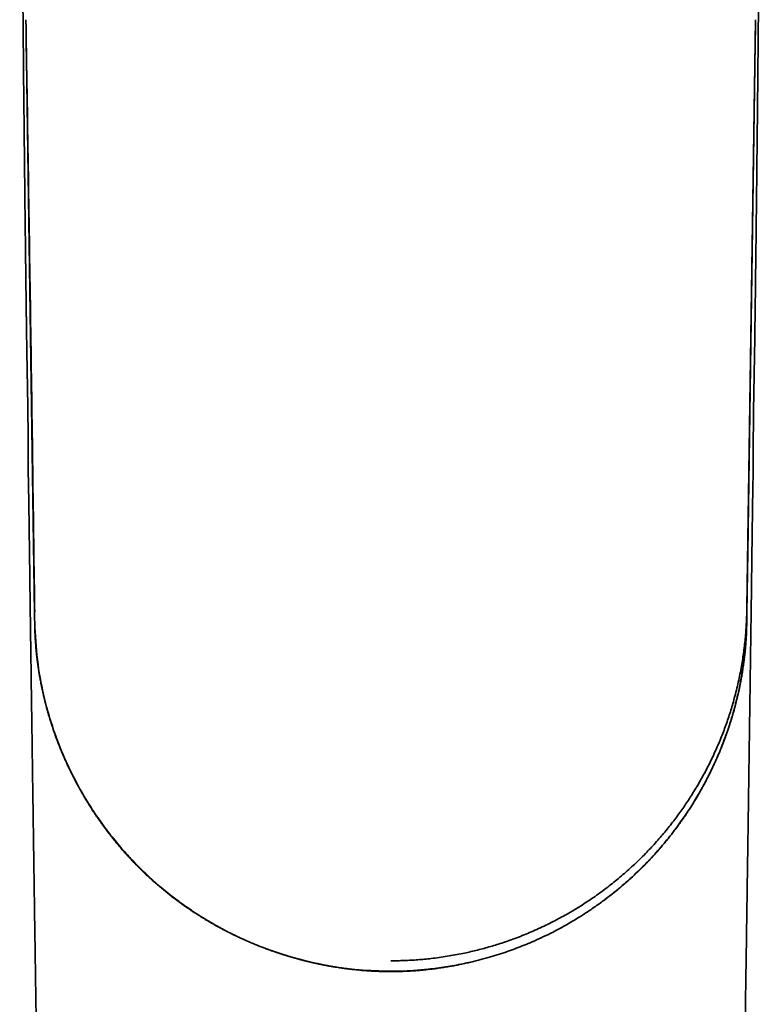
# Model space of a CAD drawing. Header units: millimetres. Extents: x 8 to 634, y 12 to 511.
# Tile 6 of 21: x 311 to 350, y 163 to 216. Entities that reach past the tile are written whole.
import ezdxf

# ---------------------------------------------------------------- set-up
doc = ezdxf.new("R2010")
doc.units = ezdxf.units.MM

msp = doc.modelspace()

# ---------------------------------------------------------------- linework, layer by layer
at = {"color": 7, "linetype": 'Continuous', "lineweight": 35}
for p, q in [((349.564, 184.661), (350.031, 216.137)), ((349.612, 187.625), (350.031, 216.137)), ((310.982, 215.253), (310.982, 215.245)), ((310.982, 215.245), (311.436, 184.363)), ((350.018, 215.245), (350.018, 215.253)), ((349.996, 199.506), (349.996, 199.506)), ((349.564, 184.363), (349.612, 187.625)), ((311.436, 184.668), (311.436, 184.651)), ((311.436, 184.662), (311.44, 184.451)), ((349.564, 184.661), (349.564, 184.363)), ((311.434, 184.304), (311.433, 184.363))]:
    msp.add_line(p, q, dxfattribs=at)
at = {"color": 7, "linetype": 'Continuous', "lineweight": 35, "flags": 128}
msp.add_lwpolyline([(311.436, 184.662), (311.436, 184.512), (311.436, 184.455)], dxfattribs=at)
at = {"color": 7, "linetype": 'Continuous', "lineweight": 35}
for points, knots in [([(349.997, 199.506), (349.998, 199.629), (350.003, 199.968), (350.01, 200.52), (350.018, 201.16), (350.026, 201.791), (350.034, 202.408), (350.041, 203.013), (350.049, 203.606), (350.056, 204.189), (350.063, 204.767), (350.069, 205.34), (350.076, 205.908), (350.082, 206.466), (350.089, 207.015), (350.095, 207.554), (350.101, 208.085), (350.106, 208.606), (350.112, 209.117), (350.117, 209.62), (350.122, 210.113), (350.128, 210.596), (350.132, 211.071), (350.137, 211.536), (350.142, 211.979), (350.146, 212.402), (350.15, 212.804), (350.154, 213.198), (350.158, 213.584), (350.161, 213.962), (350.165, 214.343), (350.169, 214.727), (350.172, 215.113), (350.176, 215.49), (350.179, 215.857), (350.183, 216.215), (350.186, 216.564), (350.189, 216.894), (350.192, 217.207), (350.195, 217.502), (350.197, 217.789), (350.2, 218.068), (350.202, 218.34), (350.204, 218.592), (350.206, 218.824), (350.208, 219.039), (350.21, 219.247), (350.212, 219.45), (350.214, 219.647), (350.215, 219.839), (350.217, 220.039), (350.219, 220.249), (350.221, 220.472), (350.223, 220.702), (350.225, 220.939), (350.227, 221.197), (350.229, 221.475), (350.232, 221.775), (350.235, 222.084), (350.237, 222.403), (350.24, 222.729), (350.243, 223.062), (350.246, 223.402), (350.249, 223.751), (350.252, 224.112), (350.255, 224.484), (350.258, 224.868), (350.261, 225.261), (350.265, 225.664), (350.268, 226.076), (350.272, 226.498), (350.275, 226.928), (350.279, 227.368), (350.283, 227.818), (350.286, 228.277), (350.29, 228.745), (350.294, 229.222), (350.298, 229.709), (350.302, 230.191), (350.306, 230.668), (350.31, 231.139), (350.314, 231.618), (350.319, 232.105), (350.323, 232.599), (350.327, 233.117), (350.332, 233.659), (350.337, 234.225), (350.342, 234.801), (350.347, 235.386), (350.353, 235.98), (350.358, 236.584), (350.364, 237.18), (350.37, 237.767), (350.375, 238.345), (350.381, 238.931), (350.387, 239.523), (350.391, 239.92), (350.393, 240.118)], [0, 0, 0, 0, 0.009077, 0.02506, 0.040814, 0.056341, 0.07164, 0.086446, 0.10103, 0.115394, 0.129536, 0.143739, 0.157713, 0.171458, 0.184975, 0.198262, 0.21132, 0.224149, 0.236748, 0.249117, 0.261257, 0.273168, 0.28485, 0.296302, 0.307525, 0.317611, 0.327505, 0.337205, 0.346713, 0.356029, 0.365152, 0.374884, 0.384387, 0.39366, 0.402705, 0.411519, 0.420105, 0.428461, 0.435919, 0.443185, 0.450258, 0.457139, 0.463828, 0.470323, 0.475738, 0.48101, 0.486141, 0.491131, 0.495978, 0.500685, 0.505377, 0.510702, 0.516199, 0.521868, 0.527708, 0.533721, 0.540877, 0.548262, 0.555878, 0.563724, 0.571799, 0.579953, 0.588329, 0.596925, 0.605742, 0.614966, 0.624421, 0.634106, 0.644022, 0.654168, 0.664544, 0.675151, 0.685988, 0.697055, 0.708353, 0.71988, 0.731638, 0.743626, 0.755844, 0.767247, 0.778843, 0.790632, 0.802615, 0.814792, 0.827162, 0.840876, 0.854822, 0.868997, 0.883402, 0.898038, 0.912904, 0.928, 0.94204, 0.956273, 0.9707, 0.98532, 1, 1, 1, 1]), ([(310.638, 237.363), (310.639, 237.283), (310.641, 237.098), (310.649, 236.167), (310.663, 234.573), (310.68, 232.453), (310.697, 230.45), (310.711, 228.637), (310.722, 227.369), (310.727, 226.642), (310.729, 226.382), (310.732, 226.125), (310.734, 225.872), (310.736, 225.61), (310.738, 225.339), (310.74, 225.06), (310.742, 224.792), (310.745, 224.533), (310.747, 224.284), (310.749, 224.049), (310.75, 223.827), (310.752, 223.619), (310.754, 223.42), (310.755, 223.229), (310.757, 223.043), (310.759, 222.863), (310.76, 222.689), (310.761, 222.525), (310.763, 222.371), (310.764, 222.226), (310.765, 222.093), (310.766, 221.972), (310.767, 221.862), (310.768, 221.761), (310.769, 221.668), (310.769, 221.598), (310.77, 221.548), (310.77, 221.515), (310.77, 221.484), (310.771, 221.456), (310.771, 221.43), (310.771, 221.406), (310.771, 221.38), (310.772, 221.345), (310.772, 221.302), (310.773, 221.248), (310.773, 221.186), (310.774, 221.117), (310.774, 221.041), (310.775, 220.957), (310.776, 220.865), (310.777, 220.769), (310.778, 220.669), (310.779, 220.534), (310.78, 220.364), (310.782, 220.128), (310.784, 219.858), (310.787, 219.551), (310.79, 219.235), (310.793, 218.908), (310.796, 218.572), (310.799, 218.226), (310.802, 217.896), (310.805, 217.585), (310.807, 217.292), (310.81, 216.993), (310.813, 216.688), (310.816, 216.378), (310.819, 216.062), (310.833, 214.516), (310.854, 212.322), (310.884, 209.482), (310.909, 207.225), (310.927, 205.671), (310.937, 204.817), (310.939, 204.663), (310.94, 204.511), (310.942, 204.365), (310.944, 204.229), (310.945, 204.103), (310.947, 203.989), (310.948, 203.885), (310.949, 203.79), (310.95, 203.703), (310.951, 203.624), (310.952, 203.554), (310.953, 203.492), (310.953, 203.438), (310.954, 203.392), (310.954, 203.353), (310.955, 203.314), (310.955, 203.271), (310.956, 203.221), (310.956, 203.171), (310.957, 203.122), (310.958, 203.076), (310.958, 203.022), (310.959, 202.961), (310.96, 202.893), (310.961, 202.819), (310.962, 202.738), (310.963, 202.65), (310.964, 202.548), (310.966, 202.432), (310.967, 202.3), (310.969, 202.158), (310.971, 202.006), (310.973, 201.844), (310.975, 201.673), (310.977, 201.491), (310.98, 201.3), (310.983, 201.099), (310.985, 200.888), (310.988, 200.667), (310.991, 200.441), (310.994, 200.21), (310.997, 199.974), (311, 199.739), (311.002, 199.582), (311.003, 199.506)], [0, 0, 0, 0, 0.006379, 0.01466, 0.073745, 0.132714, 0.182657, 0.232516, 0.276322, 0.2832, 0.290077, 0.296923, 0.303607, 0.310115, 0.317723, 0.325073, 0.332167, 0.339004, 0.345583, 0.351906, 0.357632, 0.363129, 0.368398, 0.373439, 0.378251, 0.383106, 0.387703, 0.392043, 0.396126, 0.399952, 0.40352, 0.406649, 0.40955, 0.412221, 0.414664, 0.416879, 0.417791, 0.418658, 0.41948, 0.420256, 0.420892, 0.421464, 0.422163, 0.422989, 0.424208, 0.425629, 0.42725, 0.429073, 0.431097, 0.433322, 0.435748, 0.43834, 0.440977, 0.443649, 0.449, 0.454486, 0.462327, 0.470428, 0.47879, 0.487411, 0.496293, 0.505435, 0.514837, 0.522406, 0.530136, 0.538025, 0.546076, 0.554287, 0.562658, 0.57111, 0.676753, 0.736507, 0.79618, 0.85562, 0.859711, 0.863802, 0.867868, 0.871729, 0.875344, 0.878713, 0.881666, 0.8844, 0.886916, 0.889213, 0.891293, 0.893154, 0.894797, 0.896223, 0.897429, 0.898418, 0.899358, 0.900467, 0.901807, 0.903382, 0.904422, 0.90565, 0.907069, 0.908679, 0.91048, 0.912435, 0.914575, 0.916898, 0.919407, 0.922633, 0.92612, 0.929869, 0.933879, 0.938151, 0.942683, 0.947476, 0.952531, 0.957846, 0.963423, 0.96926, 0.975358, 0.981348, 0.987569, 0.994023, 1, 1, 1, 1]), ([(310.969, 216.137), (311.054, 210.891), (311.223, 200.399), (311.365, 189.907), (311.436, 184.662)], [0, 0, 0, 0, 0.5, 1, 1, 1, 1]), ([(350.016, 215.153), (350.017, 215.163), (350.019, 215.271), (350.024, 215.479), (350.03, 215.781), (350.034, 215.985), (350.036, 216.088)], [0, 0, 0, 0, 0.0322536, 0.3486194, 0.6707534, 1, 1, 1, 1]), ([(311.003, 199.506), (311.008, 199.192), (311.017, 198.549), (311.035, 197.578), (311.054, 196.595), (311.071, 195.614), (311.083, 194.634), (311.09, 193.669), (311.088, 193.031), (311.088, 192.719)], [0, 0, 0, 0, 0.139133, 0.284195, 0.428999, 0.573535, 0.717835, 0.861952, 1, 1, 1, 1]), ([(349.912, 192.719), (349.911, 193.031), (349.91, 193.669), (349.916, 194.634), (349.929, 195.614), (349.946, 196.595), (349.965, 197.578), (349.983, 198.548), (349.992, 199.191), (349.997, 199.506)], [0, 0, 0, 0, 0.138064, 0.282197, 0.426513, 0.571066, 0.715884, 0.860963, 1, 1, 1, 1]), ([(311.254, 197.691), (311.254, 197.677), (311.256, 197.562), (311.259, 197.349), (311.262, 197.053), (311.266, 196.778), (311.269, 196.521), (311.272, 196.284), (311.275, 196.083), (311.277, 195.919), (311.279, 195.787), (311.281, 195.653), (311.283, 195.507), (311.285, 195.349), (311.287, 195.177), (311.289, 194.998), (311.292, 194.811), (311.294, 194.617), (311.297, 194.415), (311.299, 194.206), (311.302, 193.986), (311.305, 193.755), (311.308, 193.512), (311.311, 193.262), (311.315, 193.003), (311.318, 192.736), (311.322, 192.465), (311.325, 192.191), (311.329, 191.913), (311.332, 191.628), (311.336, 191.336), (311.34, 191.036), (311.344, 190.729), (311.348, 190.414), (311.353, 190.086), (311.357, 189.745), (311.362, 189.391), (311.367, 189.029), (311.372, 188.658), (311.377, 188.279), (311.383, 187.891), (311.388, 187.496), (311.394, 187.092), (311.4, 186.68), (311.407, 186.26), (311.413, 185.831), (311.419, 185.403), (311.425, 184.976), (311.432, 184.55), (311.438, 184.117), (311.443, 183.798), (311.446, 183.623), (311.447, 183.594)], [0, 0, 0, 0, 0.00288, 0.024525, 0.045526, 0.065881, 0.083262, 0.100145, 0.11653, 0.125953, 0.13521, 0.144663, 0.15452, 0.166214, 0.178431, 0.191171, 0.204433, 0.218218, 0.232525, 0.247355, 0.262706, 0.279349, 0.296565, 0.314353, 0.332716, 0.351652, 0.371163, 0.390324, 0.41001, 0.430222, 0.450961, 0.47223, 0.494028, 0.516359, 0.539221, 0.563744, 0.588854, 0.61455, 0.640834, 0.667706, 0.695164, 0.723208, 0.751836, 0.781048, 0.810842, 0.841216, 0.872164, 0.901862, 0.932059, 0.962745, 0.993914, 1, 1, 1, 1]), ([(311.088, 192.719), (311.088, 192.579), (311.088, 192.301), (311.095, 191.888), (311.104, 191.483), (311.112, 191.084), (311.12, 190.649), (311.128, 190.176), (311.135, 189.668), (311.143, 189.109), (311.151, 188.5), (311.16, 187.844), (311.168, 187.197), (311.176, 186.582), (311.183, 185.998), (311.19, 185.445), (311.197, 184.899), (311.204, 184.361), (311.212, 183.831), (311.219, 183.309), (311.226, 182.794), (311.234, 182.264), (311.242, 181.718), (311.25, 181.159), (311.257, 180.609), (311.265, 180.07), (311.273, 179.541), (311.28, 179.021), (311.287, 178.526), (311.294, 178.054), (311.3, 177.604), (311.306, 177.163), (311.312, 176.731), (311.318, 176.307), (311.325, 175.879), (311.331, 175.448), (311.337, 175.014), (311.343, 174.591), (311.349, 174.177), (311.355, 173.774), (311.361, 173.381), (311.366, 173.008), (311.371, 172.655), (311.376, 172.321), (311.381, 171.994), (311.385, 171.671), (311.39, 171.347), (311.397, 170.897), (311.405, 170.317), (311.416, 169.605), (311.426, 168.884), (311.437, 168.155), (311.448, 167.402), (311.46, 166.625), (311.472, 165.823), (311.484, 165.012), (311.496, 164.191), (311.509, 163.36), (311.521, 162.536), (311.533, 161.719), (311.546, 160.909), (311.558, 160.09), (311.571, 159.263), (311.583, 158.429), (311.596, 157.595), (311.608, 156.764), (311.621, 155.942), (311.633, 155.126), (311.646, 154.324), (311.658, 153.533), (311.669, 152.755), (311.681, 151.984), (311.693, 151.213), (311.705, 150.441), (311.716, 149.669), (311.728, 148.905), (311.738, 148.242), (311.747, 147.68), (311.754, 147.22), (311.761, 146.768), (311.767, 146.325), (311.774, 145.89), (311.781, 145.465), (311.787, 145.047), (311.793, 144.639), (311.799, 144.239), (311.805, 143.85), (311.811, 143.472), (311.817, 143.105), (311.822, 142.746), (311.827, 142.426), (311.832, 142.144), (311.836, 141.898), (311.839, 141.65), (311.843, 141.399), (311.847, 141.142), (311.851, 140.88), (311.856, 140.602), (311.86, 140.308), (311.865, 139.999), (311.87, 139.682), (311.875, 139.358), (311.881, 139.014), (311.886, 138.65), (311.892, 138.263), (311.899, 137.868), (311.905, 137.464), (311.912, 137.051), (311.918, 136.629), (311.925, 136.199), (311.932, 135.771), (311.939, 135.345), (311.946, 134.923), (311.953, 134.493), (311.96, 134.057), (311.967, 133.619), (311.974, 133.182), (311.983, 132.694), (311.992, 132.159), (312.001, 131.575), (312.011, 130.998), (312.022, 130.393), (312.032, 129.759), (312.044, 129.099), (312.056, 128.449), (312.067, 127.809), (312.079, 127.178), (312.09, 126.562), (312.101, 125.96), (312.112, 125.373), (312.124, 124.793), (312.135, 124.221), (312.146, 123.657), (312.157, 123.1), (312.166, 122.672), (312.173, 122.37), (312.177, 122.193), (312.18, 122.016), (312.184, 121.841), (312.188, 121.668), (312.192, 121.489), (312.196, 121.308), (312.2, 121.126), (312.204, 120.953), (312.207, 120.803), (312.21, 120.675), (312.212, 120.589), (312.213, 120.526), (312.214, 120.487), (312.215, 120.453), (312.216, 120.426), (312.216, 120.408), (312.216, 120.396), (312.217, 120.388), (312.217, 120.382), (312.217, 120.376), (312.217, 120.367), (312.217, 120.35), (312.218, 120.326), (312.219, 120.295), (312.22, 120.253), (312.221, 120.201), (312.222, 120.136), (312.224, 120.061), (312.226, 119.977), (312.228, 119.883), (312.231, 119.779), (312.233, 119.667), (312.236, 119.544), (312.24, 119.412), (312.243, 119.268), (312.247, 119.114), (312.251, 118.949), (312.255, 118.775), (312.26, 118.591), (312.264, 118.409), (312.268, 118.287), (312.269, 118.229)], [0, 0, 0, 0, 0.005639, 0.011179, 0.01661, 0.02196, 0.02726, 0.034148, 0.040975, 0.047735, 0.056677, 0.065487, 0.074168, 0.082721, 0.090251, 0.09768, 0.105005, 0.112227, 0.119344, 0.126356, 0.133264, 0.140067, 0.147715, 0.155227, 0.162604, 0.169846, 0.176952, 0.183923, 0.190759, 0.196906, 0.20294, 0.20886, 0.214666, 0.220358, 0.225937, 0.231893, 0.237713, 0.243398, 0.248948, 0.254362, 0.259641, 0.264785, 0.269381, 0.273863, 0.278232, 0.282547, 0.286888, 0.291253, 0.300694, 0.31025, 0.319922, 0.32971, 0.339614, 0.350245, 0.361007, 0.371899, 0.382921, 0.394074, 0.405357, 0.416115, 0.426988, 0.437978, 0.449084, 0.460305, 0.471553, 0.4827, 0.493744, 0.504687, 0.515527, 0.526074, 0.536523, 0.546873, 0.557125, 0.567589, 0.577949, 0.588204, 0.598354, 0.604652, 0.610834, 0.6169, 0.622849, 0.628682, 0.634398, 0.639998, 0.645482, 0.650849, 0.656099, 0.661143, 0.666074, 0.670892, 0.675599, 0.678951, 0.682244, 0.685537, 0.688908, 0.692357, 0.695886, 0.699493, 0.703552, 0.707706, 0.711956, 0.716301, 0.720741, 0.725809, 0.730995, 0.7363, 0.741724, 0.747267, 0.752928, 0.758709, 0.764607, 0.770173, 0.775841, 0.78161, 0.787481, 0.793399, 0.79927, 0.805093, 0.81302, 0.820855, 0.828599, 0.836251, 0.845241, 0.854101, 0.862831, 0.871431, 0.879902, 0.888242, 0.896242, 0.904122, 0.911901, 0.91958, 0.927159, 0.934639, 0.942019, 0.944408, 0.946787, 0.949155, 0.951512, 0.953855, 0.956129, 0.958698, 0.961146, 0.963473, 0.96568, 0.967179, 0.968617, 0.969165, 0.969703, 0.97018, 0.970561, 0.970761, 0.970919, 0.971034, 0.971107, 0.971154, 0.971263, 0.971485, 0.971807, 0.97223, 0.972754, 0.973486, 0.974353, 0.975355, 0.976492, 0.977764, 0.979145, 0.980656, 0.982297, 0.984068, 0.986006, 0.988079, 0.990286, 0.992629, 0.995107, 0.997672, 1, 1, 1, 1]), ([(348.732, 118.243), (348.732, 118.245), (348.732, 118.252), (348.733, 118.264), (348.733, 118.279), (348.733, 118.299), (348.734, 118.323), (348.735, 118.352), (348.736, 118.396), (348.737, 118.455), (348.74, 118.547), (348.742, 118.656), (348.746, 118.788), (348.749, 118.925), (348.753, 119.064), (348.756, 119.213), (348.76, 119.37), (348.764, 119.534), (348.768, 119.689), (348.771, 119.837), (348.774, 119.976), (348.777, 120.107), (348.78, 120.229), (348.783, 120.342), (348.785, 120.446), (348.787, 120.54), (348.789, 120.624), (348.791, 120.7), (348.793, 120.765), (348.794, 120.821), (348.795, 120.867), (348.796, 120.906), (348.796, 120.938), (348.797, 120.963), (348.797, 120.98), (348.798, 120.992), (348.798, 121.002), (348.798, 121.011), (348.798, 121.021), (348.799, 121.038), (348.799, 121.063), (348.8, 121.1), (348.801, 121.146), (348.802, 121.2), (348.804, 121.275), (348.806, 121.37), (348.809, 121.488), (348.811, 121.617), (348.814, 121.757), (348.818, 121.909), (348.821, 122.069), (348.825, 122.238), (348.828, 122.415), (348.832, 122.601), (348.836, 122.796), (348.841, 123), (348.845, 123.212), (348.849, 123.431), (348.854, 123.657), (348.859, 123.891), (348.864, 124.132), (348.868, 124.384), (348.874, 124.646), (348.879, 124.917), (348.884, 125.194), (348.89, 125.476), (348.897, 125.85), (348.906, 126.32), (348.917, 126.922), (348.928, 127.567), (348.941, 128.256), (348.953, 128.947), (348.965, 129.64), (348.977, 130.334), (348.989, 131.036), (349.001, 131.745), (349.013, 132.462), (349.025, 133.187), (349.038, 133.945), (349.051, 134.735), (349.064, 135.559), (349.077, 136.392), (349.091, 137.234), (349.104, 138.06), (349.117, 138.868), (349.129, 139.657), (349.142, 140.455), (349.154, 141.257), (349.167, 142.057), (349.179, 142.851), (349.191, 143.613), (349.202, 144.345), (349.213, 145.047), (349.223, 145.74), (349.234, 146.426), (349.244, 147.104), (349.254, 147.773), (349.265, 148.434), (349.275, 149.088), (349.284, 149.733), (349.294, 150.37), (349.304, 150.999), (349.313, 151.608), (349.322, 152.198), (349.331, 152.769), (349.339, 153.333), (349.348, 153.889), (349.356, 154.439), (349.364, 154.981), (349.372, 155.516), (349.38, 156.045), (349.388, 156.566), (349.396, 157.08), (349.405, 157.683), (349.416, 158.379), (349.428, 159.171), (349.443, 160.174), (349.461, 161.391), (349.483, 162.822), (349.504, 164.209), (349.524, 165.551), (349.543, 166.847), (349.563, 168.147), (349.582, 169.448), (349.601, 170.75), (349.626, 172.434), (349.645, 173.764), (349.659, 174.741), (349.662, 174.981), (349.666, 175.222), (349.669, 175.462), (349.673, 175.703), (349.676, 175.943), (349.68, 176.186), (349.683, 176.433), (349.687, 176.687), (349.691, 176.95), (349.695, 177.22), (349.698, 177.498), (349.703, 177.784), (349.707, 178.078), (349.711, 178.38), (349.715, 178.696), (349.72, 179.024), (349.725, 179.366), (349.73, 179.717), (349.735, 180.077), (349.74, 180.445), (349.745, 180.816), (349.751, 181.19), (349.756, 181.566), (349.762, 181.95), (349.767, 182.343), (349.773, 182.743), (349.779, 183.151), (349.785, 183.567), (349.791, 183.998), (349.797, 184.444), (349.803, 184.906), (349.809, 185.376), (349.815, 185.856), (349.821, 186.344), (349.827, 186.84), (349.834, 187.345), (349.84, 187.859), (349.847, 188.382), (349.854, 188.913), (349.862, 189.453), (349.869, 189.94), (349.875, 190.373), (349.881, 190.751), (349.889, 191.132), (349.897, 191.518), (349.905, 191.911), (349.912, 192.312), (349.912, 192.582), (349.912, 192.719)], [0, 0, 0, 0, 0.000067, 0.000282, 0.000489, 0.000705, 0.001077, 0.001469, 0.001852, 0.002847, 0.003835, 0.00556, 0.00724, 0.009179, 0.011052, 0.01286, 0.015179, 0.017381, 0.019466, 0.021433, 0.023316, 0.025077, 0.026717, 0.028235, 0.029631, 0.030884, 0.03202, 0.033039, 0.03394, 0.034658, 0.035279, 0.035803, 0.03623, 0.03656, 0.036792, 0.036931, 0.037047, 0.037171, 0.037306, 0.037454, 0.037851, 0.038316, 0.038958, 0.039695, 0.040483, 0.041968, 0.043553, 0.04524, 0.04716, 0.049195, 0.051346, 0.053613, 0.055996, 0.058495, 0.06111, 0.063841, 0.066687, 0.06965, 0.072672, 0.075807, 0.079052, 0.08241, 0.085944, 0.089593, 0.093343, 0.097122, 0.100921, 0.108441, 0.116036, 0.125178, 0.134429, 0.143787, 0.153007, 0.162329, 0.171753, 0.181281, 0.190911, 0.200644, 0.210479, 0.221417, 0.232479, 0.243665, 0.254975, 0.26641, 0.276913, 0.287519, 0.298228, 0.309039, 0.31982, 0.330473, 0.340995, 0.350528, 0.359951, 0.369266, 0.378472, 0.38757, 0.396559, 0.405439, 0.414211, 0.422873, 0.431428, 0.439873, 0.44821, 0.455971, 0.463635, 0.471203, 0.478674, 0.486049, 0.493335, 0.500525, 0.507618, 0.514614, 0.521513, 0.528316, 0.538918, 0.54955, 0.560213, 0.579331, 0.598548, 0.617864, 0.635194, 0.652602, 0.670075, 0.687553, 0.70503, 0.722507, 0.755388, 0.758617, 0.761847, 0.765076, 0.768305, 0.771534, 0.774763, 0.777995, 0.781302, 0.784716, 0.788237, 0.791865, 0.7956, 0.799442, 0.803391, 0.807448, 0.811611, 0.816088, 0.820681, 0.825393, 0.830222, 0.835168, 0.840232, 0.845175, 0.850225, 0.855383, 0.860647, 0.866019, 0.871499, 0.877086, 0.882781, 0.888862, 0.895062, 0.90138, 0.907815, 0.914366, 0.921032, 0.927814, 0.934712, 0.941727, 0.94886, 0.956111, 0.963476, 0.968497, 0.973562, 0.978676, 0.983852, 0.989121, 0.994507, 1, 1, 1, 1]), ([(330.5, 165.749), (330.621, 165.75), (330.863, 165.751), (331.225, 165.762), (331.588, 165.779), (331.95, 165.803), (332.311, 165.834), (332.693, 165.874), (333.095, 165.925), (333.517, 165.988), (333.938, 166.06), (334.335, 166.137), (334.709, 166.218), (335.06, 166.301), (335.41, 166.391), (335.757, 166.487), (336.103, 166.59), (336.466, 166.705), (336.847, 166.835), (337.244, 166.98), (337.638, 167.134), (338.03, 167.297), (338.419, 167.47), (338.807, 167.652), (339.19, 167.843), (339.568, 168.042), (339.938, 168.248), (340.301, 168.46), (340.657, 168.678), (341.007, 168.904), (341.354, 169.139), (341.697, 169.382), (342.035, 169.633), (342.368, 169.892), (342.694, 170.157), (343.012, 170.428), (343.321, 170.703), (343.622, 170.982), (343.917, 171.267), (344.199, 171.554), (344.471, 171.84), (344.732, 172.127), (344.986, 172.419), (345.235, 172.715), (345.476, 173.015), (345.707, 173.314), (345.927, 173.611), (346.137, 173.906), (346.341, 174.205), (346.539, 174.506), (346.738, 174.823), (346.938, 175.155), (347.138, 175.503), (347.33, 175.855), (347.514, 176.21), (347.69, 176.568), (347.859, 176.93), (348.02, 177.294), (348.171, 177.655), (348.311, 178.013), (348.442, 178.367), (348.566, 178.723), (348.683, 179.081), (348.793, 179.441), (348.901, 179.824), (349.007, 180.231), (349.108, 180.662), (349.2, 181.094), (349.278, 181.513), (349.344, 181.917), (349.4, 182.307), (349.448, 182.698), (349.488, 183.09), (349.519, 183.482), (349.543, 183.875), (349.558, 184.268), (349.562, 184.53), (349.564, 184.661)], [0, 0, 0, 0, 0.011666, 0.023332, 0.034999, 0.046665, 0.058332, 0.069999, 0.083749, 0.097499, 0.11125, 0.125, 0.136666, 0.148333, 0.159999, 0.171666, 0.183333, 0.195001, 0.208751, 0.222502, 0.236253, 0.250003, 0.264002, 0.278001, 0.292, 0.305999, 0.319999, 0.333749, 0.347499, 0.361249, 0.374999, 0.388999, 0.402998, 0.416998, 0.430998, 0.444999, 0.45875, 0.472501, 0.486252, 0.500002, 0.513069, 0.526135, 0.539201, 0.552267, 0.565334, 0.5784, 0.59072, 0.60304, 0.615361, 0.627681, 0.64, 0.65375, 0.667499, 0.681249, 0.694999, 0.708749, 0.722499, 0.736249, 0.749999, 0.763066, 0.776132, 0.789199, 0.802265, 0.815331, 0.828398, 0.843798, 0.859199, 0.874599, 0.889999, 0.903749, 0.917499, 0.931249, 0.945, 0.95875, 0.9725, 0.98625, 1, 1, 1, 1]), ([(311.436, 184.44), (311.436, 184.436), (311.436, 184.428), (311.436, 184.418), (311.436, 184.408), (311.436, 184.401), (311.436, 184.395), (311.436, 184.389), (311.436, 184.384), (311.436, 184.378), (311.436, 184.37), (311.436, 184.361), (311.436, 184.349), (311.436, 184.335), (311.436, 184.319), (311.436, 184.309), (311.436, 184.304)], [0, 0, 0, 0, 0.0702169, 0.1767834, 0.2324081, 0.2835278, 0.3301427, 0.3722527, 0.409858, 0.4494141, 0.5019378, 0.5749056, 0.6637885, 0.7685865, 0.8892997, 1, 1, 1, 1]), ([(349.554, 183.616), (349.557, 183.741), (349.563, 183.935), (349.564, 184.138), (349.564, 184.226), (349.564, 184.253), (349.564, 184.281), (349.564, 184.308), (349.564, 184.335), (349.564, 184.354), (349.564, 184.363)], [0, 0, 0, 0, 0.5004638, 0.7802003, 0.816974, 0.8537967, 0.8904194, 0.9266317, 0.9638908, 1, 1, 1, 1]), ([(311.445, 183.603), (311.446, 183.59), (311.447, 183.517), (311.452, 183.387), (311.46, 183.217), (311.468, 183.055), (311.478, 182.903), (311.488, 182.759), (311.499, 182.622), (311.51, 182.492), (311.521, 182.37), (311.533, 182.254), (311.544, 182.146), (311.555, 182.047), (311.566, 181.955), (311.576, 181.871), (311.586, 181.795), (311.595, 181.727), (311.603, 181.667), (311.61, 181.614), (311.616, 181.57), (311.621, 181.533), (311.625, 181.505), (311.628, 181.485), (311.63, 181.472), (311.632, 181.461), (311.634, 181.449), (311.636, 181.435), (311.638, 181.42), (311.641, 181.395), (311.647, 181.36), (311.654, 181.312), (311.663, 181.258), (311.672, 181.199), (311.682, 181.135), (311.694, 181.066), (311.707, 180.991), (311.72, 180.913), (311.735, 180.834), (311.754, 180.73), (311.778, 180.601), (311.809, 180.446), (311.842, 180.289), (311.876, 180.13), (311.905, 180.003), (311.927, 179.907), (311.942, 179.844), (311.957, 179.783), (311.971, 179.723), (311.985, 179.668), (311.998, 179.616), (312.009, 179.571), (312.019, 179.533), (312.027, 179.502), (312.033, 179.478), (312.038, 179.46), (312.042, 179.445), (312.045, 179.431), (312.05, 179.413), (312.058, 179.385), (312.068, 179.345), (312.082, 179.293), (312.098, 179.233), (312.117, 179.165), (312.138, 179.089), (312.162, 179.006), (312.188, 178.915), (312.22, 178.808), (312.257, 178.685), (312.3, 178.548), (312.344, 178.409), (312.391, 178.267), (312.439, 178.124), (312.489, 177.978), (312.549, 177.81), (312.619, 177.618), (312.701, 177.404), (312.786, 177.185), (312.877, 176.963), (312.954, 176.78), (313.016, 176.639), (313.058, 176.542), (313.099, 176.45), (313.139, 176.363), (313.18, 176.273), (313.223, 176.181), (313.266, 176.089), (313.305, 176.007), (313.34, 175.936), (313.37, 175.874), (313.397, 175.819), (313.419, 175.773), (313.438, 175.736), (313.453, 175.706), (313.467, 175.677), (313.481, 175.649), (313.495, 175.622), (313.509, 175.595), (313.525, 175.563), (313.545, 175.524), (313.568, 175.479), (313.596, 175.425), (313.629, 175.363), (313.664, 175.297), (313.698, 175.233), (313.728, 175.178), (313.754, 175.129), (313.776, 175.088), (313.797, 175.05), (313.817, 175.015), (313.832, 174.986), (313.844, 174.966), (313.852, 174.95), (313.861, 174.935), (313.872, 174.915), (313.887, 174.889), (313.905, 174.856), (313.927, 174.817), (313.953, 174.771), (313.983, 174.719), (314.017, 174.66), (314.054, 174.597), (314.092, 174.531), (314.143, 174.446), (314.206, 174.341), (314.28, 174.22), (314.352, 174.104), (314.423, 173.991), (314.491, 173.884), (314.558, 173.781), (314.625, 173.68), (314.698, 173.57), (314.781, 173.447), (314.875, 173.31), (314.975, 173.168), (315.081, 173.02), (315.169, 172.899), (315.238, 172.806), (315.283, 172.746), (315.325, 172.69), (315.364, 172.639), (315.398, 172.594), (315.429, 172.554), (315.456, 172.519), (315.478, 172.49), (315.496, 172.467), (315.51, 172.449), (315.521, 172.435), (315.533, 172.42), (315.547, 172.402), (315.567, 172.377), (315.593, 172.344), (315.624, 172.304), (315.663, 172.255), (315.711, 172.196), (315.768, 172.126), (315.83, 172.051), (315.894, 171.973), (315.982, 171.868), (316.095, 171.736), (316.2, 171.615), (316.274, 171.531), (316.314, 171.487), (316.351, 171.446), (316.383, 171.409), (316.412, 171.378), (316.435, 171.352), (316.454, 171.331), (316.469, 171.315), (316.48, 171.302), (316.492, 171.29), (316.507, 171.274), (316.527, 171.252), (316.554, 171.223), (316.586, 171.188), (316.624, 171.147), (316.679, 171.089), (316.748, 171.016), (316.829, 170.933), (316.905, 170.854), (316.979, 170.78), (317.051, 170.707), (317.116, 170.643), (317.174, 170.586), (317.226, 170.535), (317.28, 170.483), (317.337, 170.429), (317.394, 170.374), (317.443, 170.328), (317.482, 170.292), (317.508, 170.268), (317.531, 170.247), (317.55, 170.229), (317.565, 170.216), (317.576, 170.205), (317.585, 170.197), (317.597, 170.186), (317.615, 170.169), (317.642, 170.145), (317.675, 170.115), (317.715, 170.079), (317.81, 169.994), (317.961, 169.86), (318.17, 169.682), (318.386, 169.503), (318.605, 169.327), (318.785, 169.187), (318.923, 169.082), (319.02, 169.009), (319.115, 168.938), (319.21, 168.869), (319.301, 168.803), (319.389, 168.741), (319.471, 168.683), (319.549, 168.629), (319.611, 168.586), (319.658, 168.554), (319.689, 168.532), (319.716, 168.514), (319.74, 168.498), (319.764, 168.482), (319.792, 168.463), (319.827, 168.44), (319.871, 168.41), (319.925, 168.375), (319.984, 168.336), (320.062, 168.285), (320.16, 168.222), (320.28, 168.147), (320.407, 168.068), (320.542, 167.985), (320.686, 167.899), (320.838, 167.81), (320.985, 167.725), (321.128, 167.645), (321.265, 167.569), (321.403, 167.494), (321.54, 167.422), (321.671, 167.353), (321.798, 167.288), (321.925, 167.224), (322.052, 167.161), (322.178, 167.1), (322.297, 167.044), (322.408, 166.992), (322.511, 166.944), (322.593, 166.907), (322.653, 166.88), (322.692, 166.862), (322.726, 166.848), (322.751, 166.836), (322.766, 166.83), (322.772, 166.827)], [0, 0, 0, 0, 0.00197, 0.010542, 0.018736, 0.026554, 0.033863, 0.040809, 0.047389, 0.053605, 0.059571, 0.065158, 0.070364, 0.07519, 0.079635, 0.083701, 0.087386, 0.090674, 0.093586, 0.096121, 0.098281, 0.100065, 0.101474, 0.10233, 0.102946, 0.103426, 0.10399, 0.104647, 0.105399, 0.106271, 0.108193, 0.110532, 0.113289, 0.116037, 0.119102, 0.122485, 0.126163, 0.129951, 0.133804, 0.137722, 0.145075, 0.152648, 0.16044, 0.168084, 0.175927, 0.179063, 0.18223, 0.185286, 0.188086, 0.19096, 0.193504, 0.195721, 0.197608, 0.199104, 0.200301, 0.201198, 0.201809, 0.202478, 0.203348, 0.204418, 0.206687, 0.209266, 0.212157, 0.215599, 0.219399, 0.223557, 0.228073, 0.232947, 0.239643, 0.246539, 0.253558, 0.260701, 0.267968, 0.27536, 0.282877, 0.293612, 0.304596, 0.315828, 0.327312, 0.339048, 0.344285, 0.349363, 0.354191, 0.358768, 0.363094, 0.368378, 0.373229, 0.377646, 0.381299, 0.384591, 0.38752, 0.390087, 0.391849, 0.393387, 0.394876, 0.396559, 0.397789, 0.399179, 0.400902, 0.402965, 0.40537, 0.408116, 0.411736, 0.415314, 0.418745, 0.42203, 0.424326, 0.426544, 0.428685, 0.430637, 0.432178, 0.433298, 0.434, 0.43473, 0.435796, 0.437204, 0.438954, 0.441093, 0.443589, 0.446441, 0.449652, 0.453209, 0.456831, 0.460397, 0.467318, 0.474013, 0.480483, 0.486725, 0.492741, 0.498529, 0.5041, 0.509758, 0.517189, 0.524977, 0.533124, 0.541631, 0.5505, 0.554141, 0.557731, 0.561022, 0.564007, 0.566684, 0.569013, 0.571046, 0.572781, 0.574219, 0.575154, 0.575899, 0.576686, 0.577764, 0.579133, 0.581258, 0.583599, 0.586153, 0.589981, 0.594207, 0.598801, 0.603514, 0.608292, 0.617868, 0.627696, 0.630544, 0.633385, 0.635971, 0.638241, 0.640197, 0.64181, 0.643119, 0.644123, 0.644822, 0.645476, 0.646493, 0.647878, 0.649632, 0.651865, 0.654503, 0.657372, 0.662999, 0.66835, 0.673427, 0.678226, 0.682806, 0.687578, 0.690811, 0.694161, 0.697626, 0.701206, 0.704904, 0.708599, 0.710503, 0.712166, 0.713587, 0.714767, 0.715705, 0.716402, 0.71688, 0.717431, 0.71865, 0.720285, 0.722337, 0.724806, 0.727691, 0.739963, 0.752646, 0.765558, 0.778573, 0.791283, 0.796867, 0.802384, 0.807833, 0.813214, 0.81845, 0.823316, 0.827906, 0.832219, 0.836255, 0.8383, 0.840027, 0.841439, 0.842638, 0.843982, 0.8455, 0.847191, 0.849799, 0.852735, 0.855995, 0.859458, 0.865498, 0.871932, 0.878757, 0.885974, 0.893581, 0.901576, 0.90996, 0.916817, 0.923913, 0.931179, 0.93821, 0.944939, 0.951365, 0.957489, 0.964252, 0.970607, 0.976553, 0.982092, 0.987224, 0.991949, 0.994215, 0.996167, 0.997801, 0.999119, 1, 1, 1, 1]), ([(311.445, 183.602), (311.445, 183.602), (311.445, 183.602), (311.445, 183.603), (311.445, 183.603)], [0, 0, 0, 0, 0.431964, 1, 1, 1, 1]), ([(311.446, 183.616), (311.489, 182.949), (311.571, 181.658), (311.933, 179.814), (312.417, 178.137), (313.003, 176.634), (313.648, 175.304), (314.321, 174.145), (314.991, 173.149), (315.633, 172.308), (316.199, 171.64), (316.678, 171.12), (316.989, 170.803), (317.179, 170.617), (317.264, 170.533), (317.346, 170.456), (317.422, 170.383), (317.493, 170.316), (318.033, 169.815), (318.648, 169.304), (319.34, 168.796), (319.559, 168.641), (319.779, 168.489), (320.002, 168.339), (320.227, 168.193), (320.513, 168.012), (320.943, 167.753), (321.395, 167.501), (321.815, 167.281), (322.125, 167.126), (322.466, 166.963), (322.839, 166.795), (323.245, 166.622), (324.09, 166.287), (325.363, 165.867), (327.077, 165.476), (328.785, 165.234), (329.929, 165.204), (330.5, 165.189)], [0, 0, 0, 0, 0.071292, 0.137835, 0.199527, 0.256287, 0.308046, 0.354757, 0.396392, 0.432928, 0.464347, 0.486781, 0.505596, 0.509926, 0.514008, 0.517842, 0.521427, 0.524764, 0.527854, 0.59676, 0.605783, 0.614805, 0.623825, 0.632844, 0.64186, 0.650875, 0.666924, 0.692283, 0.702802, 0.714352, 0.726932, 0.740539, 0.755171, 0.770827, 0.830818, 0.887751, 0.94399, 1, 1, 1, 1]), ([(330.5, 165.189), (330.68, 165.191), (331.085, 165.194), (331.757, 165.227), (332.558, 165.295), (333.449, 165.413), (334.254, 165.56), (334.925, 165.711), (335.452, 165.845), (335.955, 165.988), (336.433, 166.139), (336.888, 166.294), (337.47, 166.51), (338.243, 166.828), (339.257, 167.31), (340.135, 167.798), (340.839, 168.237), (341.34, 168.57), (341.853, 168.937), (342.378, 169.339), (342.91, 169.778), (343.524, 170.324), (344.193, 170.977), (344.889, 171.734), (345.536, 172.519), (346.309, 173.566), (346.859, 174.443), (347.228, 175.111), (347.328, 175.295), (347.425, 175.48), (347.52, 175.666), (347.613, 175.854), (347.704, 176.041), (347.793, 176.229), (347.891, 176.443), (348.012, 176.717), (348.168, 177.089), (348.352, 177.559), (348.527, 178.046), (348.669, 178.478), (348.774, 178.82), (348.858, 179.112), (348.932, 179.383), (348.996, 179.635), (349.145, 180.247), (349.331, 181.192), (349.494, 182.443), (349.534, 183.239), (349.554, 183.616)], [0, 0, 0, 0, 0.017715, 0.039713, 0.066011, 0.096631, 0.12799, 0.146539, 0.164421, 0.181634, 0.198175, 0.214042, 0.229234, 0.259786, 0.297101, 0.341195, 0.36038, 0.380615, 0.401899, 0.424233, 0.447615, 0.472046, 0.508084, 0.543353, 0.577847, 0.613112, 0.67836, 0.68568, 0.692998, 0.700315, 0.70763, 0.714944, 0.722256, 0.729567, 0.736782, 0.746981, 0.761167, 0.779333, 0.800204, 0.815951, 0.827445, 0.838167, 0.848119, 0.857301, 0.865714, 0.915022, 0.959777, 1, 1, 1, 1]), ([(341.969, 169.031), (341.983, 169.041), (342.05, 169.091), (342.182, 169.191), (342.364, 169.332), (342.508, 169.447), (342.603, 169.524), (342.651, 169.563), (342.696, 169.601), (342.738, 169.635), (342.774, 169.665), (342.804, 169.69), (342.828, 169.71), (342.846, 169.726), (342.865, 169.741), (342.885, 169.758), (342.91, 169.779), (342.941, 169.805), (342.975, 169.835), (343.013, 169.867), (343.054, 169.903), (343.097, 169.941), (343.141, 169.979), (343.183, 170.016), (343.239, 170.066), (343.307, 170.126), (343.385, 170.197), (343.458, 170.263), (343.516, 170.317), (343.561, 170.359), (343.595, 170.39), (343.628, 170.422), (343.661, 170.453), (343.69, 170.48), (343.713, 170.502), (343.729, 170.518), (343.742, 170.53), (343.753, 170.541), (343.767, 170.555), (343.785, 170.572), (343.809, 170.595), (343.84, 170.625), (343.879, 170.663), (343.934, 170.717), (344.002, 170.785), (344.079, 170.862), (344.151, 170.935), (344.218, 171.004), (344.28, 171.068), (344.338, 171.129), (344.391, 171.184), (344.438, 171.235), (344.479, 171.279), (344.511, 171.314), (344.539, 171.343), (344.563, 171.37), (344.588, 171.397), (344.616, 171.428), (344.648, 171.463), (344.684, 171.503), (344.724, 171.548), (344.769, 171.598), (344.816, 171.652), (344.866, 171.708), (344.915, 171.765), (345.011, 171.877), (345.103, 171.985), (345.19, 172.09), (345.226, 172.134), (345.262, 172.177), (345.294, 172.217), (345.323, 172.253), (345.347, 172.283), (345.368, 172.308), (345.384, 172.329), (345.397, 172.346), (345.409, 172.361), (345.423, 172.378), (345.44, 172.399), (345.46, 172.425), (345.484, 172.455), (345.511, 172.489), (345.54, 172.527), (345.572, 172.568), (345.669, 172.693), (345.794, 172.859), (345.945, 173.067), (346.063, 173.231), (346.167, 173.38), (346.258, 173.514), (346.321, 173.607), (346.366, 173.676), (346.395, 173.718), (346.42, 173.756), (346.441, 173.789), (346.46, 173.817), (346.474, 173.84), (346.485, 173.857), (346.494, 173.871), (346.503, 173.884), (346.515, 173.903), (346.531, 173.928), (346.551, 173.959), (346.575, 173.996), (346.601, 174.038), (346.629, 174.082), (346.658, 174.129), (346.698, 174.193), (346.75, 174.278), (346.815, 174.385), (346.884, 174.5), (346.957, 174.623), (347.033, 174.754), (347.116, 174.902), (347.205, 175.062), (347.296, 175.23), (347.383, 175.395), (347.47, 175.561), (347.554, 175.729), (347.638, 175.898), (347.703, 176.034), (347.753, 176.139), (347.788, 176.215), (347.822, 176.289), (347.855, 176.361), (347.888, 176.434), (347.921, 176.506), (347.952, 176.576), (347.979, 176.638), (348.003, 176.695), (348.022, 176.738), (348.036, 176.769), (348.044, 176.79), (348.051, 176.806), (348.056, 176.817), (348.06, 176.827), (348.065, 176.838), (348.072, 176.855), (348.083, 176.881), (348.098, 176.916), (348.115, 176.958), (348.136, 177.008), (348.159, 177.065), (348.185, 177.129), (348.214, 177.201), (348.245, 177.28), (348.279, 177.366), (348.316, 177.46), (348.354, 177.562), (348.395, 177.671), (348.437, 177.787), (348.481, 177.907), (348.523, 178.028), (348.567, 178.157), (348.612, 178.29), (348.657, 178.429), (348.7, 178.562), (348.739, 178.69), (348.777, 178.815), (348.814, 178.937), (348.848, 179.057), (348.88, 179.17), (348.909, 179.276), (348.933, 179.365), (348.953, 179.439), (348.968, 179.498), (348.982, 179.554), (348.996, 179.607), (349.008, 179.656), (349.019, 179.697), (349.027, 179.731), (349.033, 179.758), (349.039, 179.779), (349.043, 179.796), (349.045, 179.807), (349.048, 179.817), (349.051, 179.83), (349.056, 179.85), (349.062, 179.877), (349.07, 179.912), (349.08, 179.955), (349.092, 180.005), (349.106, 180.064), (349.121, 180.132), (349.138, 180.208), (349.156, 180.291), (349.175, 180.383), (349.196, 180.483), (349.216, 180.588), (349.238, 180.697), (349.259, 180.81), (349.281, 180.93), (349.303, 181.057), (349.325, 181.191), (349.348, 181.336), (349.372, 181.493), (349.396, 181.663), (349.419, 181.841), (349.442, 182.027), (349.463, 182.222), (349.483, 182.425), (349.502, 182.63), (349.517, 182.836), (349.531, 183.044), (349.542, 183.259), (349.55, 183.446), (349.553, 183.562), (349.555, 183.604)], [0, 0, 0, 0, 0.002936, 0.014188, 0.028385, 0.042237, 0.045808, 0.049356, 0.05281, 0.055899, 0.058592, 0.06089, 0.062545, 0.063909, 0.06509, 0.066596, 0.068492, 0.07078, 0.073459, 0.076258, 0.079387, 0.082781, 0.086115, 0.089344, 0.092468, 0.098982, 0.104984, 0.110495, 0.116019, 0.118574, 0.121176, 0.123825, 0.126512, 0.128876, 0.130725, 0.132057, 0.132778, 0.133649, 0.134797, 0.136223, 0.137925, 0.140574, 0.143699, 0.147297, 0.153898, 0.16017, 0.166112, 0.171584, 0.176743, 0.181588, 0.186068, 0.190041, 0.193497, 0.196436, 0.198421, 0.200439, 0.20256, 0.204929, 0.207671, 0.210788, 0.21428, 0.218138, 0.222367, 0.226741, 0.231101, 0.235446, 0.252378, 0.255738, 0.259088, 0.262403, 0.265419, 0.268068, 0.270313, 0.272204, 0.273741, 0.274925, 0.275882, 0.277113, 0.278683, 0.28059, 0.282835, 0.285369, 0.28823, 0.291272, 0.294311, 0.315928, 0.327534, 0.339272, 0.351316, 0.359431, 0.367679, 0.370951, 0.373991, 0.376664, 0.378968, 0.380935, 0.38252, 0.383723, 0.384544, 0.385307, 0.386649, 0.388382, 0.390504, 0.3932, 0.396128, 0.399207, 0.402435, 0.405814, 0.412625, 0.419975, 0.427863, 0.436291, 0.445258, 0.454764, 0.466313, 0.477609, 0.488636, 0.499394, 0.510871, 0.522024, 0.532852, 0.537844, 0.542763, 0.547611, 0.552377, 0.556894, 0.561886, 0.566425, 0.570511, 0.574144, 0.577323, 0.578909, 0.580289, 0.581308, 0.581959, 0.58248, 0.583191, 0.584094, 0.585889, 0.588151, 0.59088, 0.594077, 0.597741, 0.601873, 0.606472, 0.611538, 0.61707, 0.62307, 0.629536, 0.636468, 0.643866, 0.651671, 0.65937, 0.666841, 0.675911, 0.684622, 0.692973, 0.700967, 0.708601, 0.716444, 0.72387, 0.730878, 0.73747, 0.743645, 0.747463, 0.751103, 0.754564, 0.757847, 0.760926, 0.763608, 0.765563, 0.7672, 0.768518, 0.769519, 0.770201, 0.770641, 0.771362, 0.772593, 0.774284, 0.776433, 0.779042, 0.78211, 0.785761, 0.789902, 0.794534, 0.799655, 0.805267, 0.811369, 0.817961, 0.824434, 0.83132, 0.838617, 0.846326, 0.854448, 0.862981, 0.872759, 0.883027, 0.893784, 0.905029, 0.916762, 0.928984, 0.941693, 0.95377, 0.966258, 0.979154, 0.99246, 1, 1, 1, 1]), ([(323.712, 166.442), (323.752, 166.427), (323.846, 166.391), (323.997, 166.335), (324.17, 166.274), (324.31, 166.225), (324.414, 166.19), (324.477, 166.169), (324.533, 166.15), (324.578, 166.135), (324.614, 166.123), (324.641, 166.115), (324.665, 166.107), (324.686, 166.1), (324.703, 166.095), (324.718, 166.09), (324.734, 166.085), (324.754, 166.078), (324.784, 166.069), (324.824, 166.056), (324.872, 166.041), (324.924, 166.025), (324.987, 166.006), (325.06, 165.984), (325.142, 165.959), (325.225, 165.935), (325.305, 165.912), (325.378, 165.891), (325.441, 165.874), (325.495, 165.859), (325.543, 165.846), (325.589, 165.833), (325.638, 165.82), (325.692, 165.806), (325.754, 165.79), (325.814, 165.774), (325.869, 165.76), (325.918, 165.748), (325.967, 165.735), (326.017, 165.723), (326.067, 165.711), (326.116, 165.699), (326.164, 165.688), (326.206, 165.678), (326.242, 165.669), (326.272, 165.662), (326.297, 165.657), (326.322, 165.651), (326.351, 165.644), (326.386, 165.636), (326.428, 165.627), (326.474, 165.617), (326.523, 165.606), (326.572, 165.596), (326.631, 165.583), (326.698, 165.569), (326.772, 165.554), (326.839, 165.54), (326.9, 165.528), (326.954, 165.518), (327.007, 165.507), (327.066, 165.496), (327.136, 165.483), (327.214, 165.469), (327.296, 165.454), (327.38, 165.44), (327.466, 165.425), (327.569, 165.409), (327.688, 165.39), (327.788, 165.375), (327.852, 165.366), (327.879, 165.362), (327.901, 165.359), (327.917, 165.356), (327.928, 165.355), (327.941, 165.353), (327.96, 165.35), (327.987, 165.347), (328.022, 165.342), (328.064, 165.336), (328.113, 165.33), (328.169, 165.322), (328.232, 165.315), (328.301, 165.306), (328.376, 165.297), (328.466, 165.287), (328.573, 165.275), (328.698, 165.262), (328.799, 165.253), (328.872, 165.246), (328.916, 165.242), (328.961, 165.238), (329.007, 165.235), (329.053, 165.231), (329.096, 165.227), (329.134, 165.225), (329.167, 165.222), (329.193, 165.22), (329.212, 165.219), (329.227, 165.218), (329.246, 165.216), (329.275, 165.214), (329.313, 165.212), (329.358, 165.209), (329.416, 165.205), (329.488, 165.201), (329.577, 165.196), (329.675, 165.192), (329.783, 165.187), (329.892, 165.183), (330.003, 165.18), (330.113, 165.177), (330.229, 165.175), (330.35, 165.173), (330.471, 165.173), (330.588, 165.173), (330.698, 165.174), (330.803, 165.175), (330.903, 165.177), (330.997, 165.179), (331.084, 165.182), (331.164, 165.185), (331.236, 165.187), (331.297, 165.19), (331.346, 165.192), (331.384, 165.194), (331.415, 165.196), (331.439, 165.197), (331.46, 165.198), (331.482, 165.199), (331.511, 165.201), (331.548, 165.203), (331.593, 165.206), (331.647, 165.209), (331.708, 165.213), (331.772, 165.217), (331.838, 165.222), (331.971, 165.232), (332.173, 165.249), (332.443, 165.276), (332.717, 165.308), (332.994, 165.344), (333.275, 165.385), (333.547, 165.429), (333.81, 165.475), (334.062, 165.523), (334.318, 165.575), (334.577, 165.632), (334.762, 165.674), (334.86, 165.699), (334.872, 165.702)], [0, 0, 0, 0, 0.011152, 0.026798, 0.043069, 0.059962, 0.066373, 0.072253, 0.077505, 0.08213, 0.08495, 0.087474, 0.089701, 0.091633, 0.093268, 0.094608, 0.095824, 0.097518, 0.100399, 0.104117, 0.108671, 0.113647, 0.118662, 0.126198, 0.133821, 0.14153, 0.149039, 0.155808, 0.161825, 0.166394, 0.170694, 0.174851, 0.179146, 0.184119, 0.189782, 0.196063, 0.200477, 0.204922, 0.209397, 0.213901, 0.218436, 0.223001, 0.227433, 0.231332, 0.234526, 0.237222, 0.239421, 0.241426, 0.244038, 0.247299, 0.250966, 0.25521, 0.259804, 0.264246, 0.268518, 0.275722, 0.282385, 0.288494, 0.293914, 0.298604, 0.303097, 0.308273, 0.314561, 0.32176, 0.329156, 0.336684, 0.344345, 0.352094, 0.364237, 0.376062, 0.378933, 0.381326, 0.383234, 0.38466, 0.385602, 0.386258, 0.388096, 0.390557, 0.393642, 0.397351, 0.401682, 0.406636, 0.412212, 0.41837, 0.425032, 0.432198, 0.442342, 0.453346, 0.46521, 0.469004, 0.472879, 0.476834, 0.480869, 0.484984, 0.488876, 0.492202, 0.495207, 0.497527, 0.499163, 0.50025, 0.501374, 0.504265, 0.507685, 0.511625, 0.515999, 0.522957, 0.530748, 0.539371, 0.548826, 0.559111, 0.568217, 0.577887, 0.588121, 0.598918, 0.609738, 0.619979, 0.629641, 0.638724, 0.64762, 0.655881, 0.66351, 0.670505, 0.676868, 0.682599, 0.686481, 0.689882, 0.69261, 0.694665, 0.696146, 0.698029, 0.700564, 0.703751, 0.707787, 0.712539, 0.718002, 0.723761, 0.729535, 0.735324, 0.75897, 0.782863, 0.807004, 0.831467, 0.856445, 0.881952, 0.904187, 0.926811, 0.949825, 0.97323, 0.996722, 1, 1, 1, 1])]:
    msp.add_open_spline(points, degree=3, knots=knots, dxfattribs=at)

doc.saveas('drawing.dxf')
